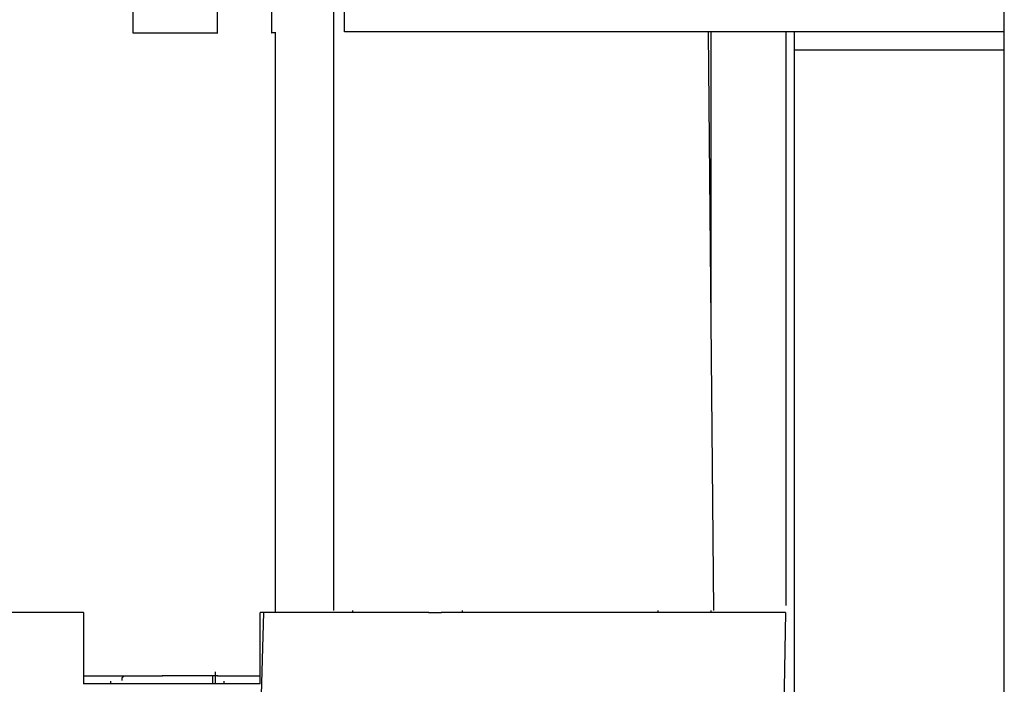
# Model space of a CAD drawing. Header units: millimetres. Extents: x 7187 to 8806, y -3756 to -2918.
# Tile 127 of 250: x 7706 to 7720, y -3242 to -3232. Entities that reach past the tile are written whole.
import ezdxf

# ---------------------------------------------------------------- set-up
doc = ezdxf.new("R2010")
doc.units = ezdxf.units.MM
doc.header["$LTSCALE"] = 3

msp = doc.modelspace()

# ---------------------------------------------------------------- linework, layer by layer
at = {"linetype": 'Continuous', "lineweight": 30}
for p, q in [((7720.268, -3251.626), (7720.268, -3036.226)), ((7710.828, -3240.576), (7710.828, -3216.276)), ((7710.978, -3232.426), (7710.978, -3224.426)), ((7707.996, -3224.442), (7707.996, -3232.442)), ((7709.19, -3232.442), (7709.19, -3224.442)), ((7709.952, -3224.442), (7709.952, -3232.442)), ((7707.996, -3232.442), (7708.414, -3232.442)), ((7709.188, -3232.442), (7709.19, -3232.442)), ((7709.952, -3232.442), (7709.954, -3232.442)), ((7710.008, -3240.604), (7710.008, -3232.44)), ((7720.268, -3232.426), (7710.978, -3232.426)), ((7713.868, -3232.426), (7713.868, -3232.428)), ((7716.178, -3240.576), (7716.101, -3232.426)), ((7716.14, -3236.556), (7716.14, -3232.426)), ((7717.19, -3232.426), (7717.19, -3240.504)), ((7717.312, -3232.677), (7717.312, -3232.426)), ((7717.312, -3242.023), (7717.312, -3232.677)), ((7717.312, -3232.677), (7720.268, -3232.677)), ((7707.305, -3240.604), (7705.593, -3240.604)), ((7707.305, -3240.604), (7707.305, -3241.604)), ((7709.837, -3240.604), (7709.768, -3243.004)), ((7709.837, -3240.604), (7709.79, -3240.604)), ((7709.79, -3241.604), (7709.79, -3240.604)), ((7712.166, -3240.604), (7709.837, -3240.604)), ((7711.09, -3240.576), (7711.09, -3240.604)), ((7717.188, -3240.604), (7712.341, -3240.604)), ((7712.64, -3240.604), (7712.64, -3240.576)), ((7715.39, -3240.576), (7715.39, -3240.604)), ((7716.14, -3240.604), (7716.14, -3240.576)), ((7717.188, -3240.604), (7717.14, -3243.004)), ((7707.305, -3241.492), (7708.414, -3241.492)), ((7709.125, -3241.604), (7709.125, -3241.492)), ((7709.159, -3241.604), (7709.159, -3241.438)), ((7709.188, -3241.492), (7709.79, -3241.492)), ((7709.79, -3241.604), (7707.305, -3241.604)), ((7707.684, -3241.567), (7707.684, -3241.604)), ((7709.284, -3241.604), (7709.284, -3241.567))]:
    msp.add_line(p, q, dxfattribs=at)
for points in [[(7708.412, -3232.441, 0), (7708.412, -3232.441, 0), (7708.422, -3232.441, 0), (7708.422, -3232.441, 0), (7708.422, -3232.441, 0), (7708.422, -3232.441, 0), (7708.422, -3232.441, 0), (7708.432, -3232.441, 0), (7708.432, -3232.441, 0), (7708.432, -3232.441, 0), (7708.432, -3232.441, 0), (7708.432, -3232.441, 0), (7708.442, -3232.441, 0), (7708.442, -3232.441, 0), (7708.442, -3232.441, 0), (7708.442, -3232.441, 0), (7708.442, -3232.441, 0), (7708.452, -3232.441, 0), (7708.452, -3232.441, 0), (7708.452, -3232.441, 0), (7708.452, -3232.441, 0), (7708.462, -3232.441, 0), (7708.462, -3232.441, 0), (7708.462, -3232.441, 0), (7708.462, -3232.441, 0), (7708.462, -3232.441, 0), (7708.472, -3232.441, 0), (7708.472, -3232.441, 0), (7708.472, -3232.441, 0), (7708.472, -3232.441, 0), (7708.472, -3232.441, 0), (7708.482, -3232.441, 0), (7708.482, -3232.441, 0), (7708.482, -3232.441, 0), (7708.482, -3232.441, 0), (7708.492, -3232.441, 0), (7708.492, -3232.441, 0), (7708.492, -3232.441, 0), (7708.492, -3232.441, 0), (7708.492, -3232.441, 0), (7708.502, -3232.441, 0), (7708.502, -3232.441, 0), (7708.502, -3232.441, 0), (7708.502, -3232.441, 0), (7708.512, -3232.441, 0), (7708.512, -3232.441, 0), (7708.512, -3232.441, 0), (7708.512, -3232.441, 0), (7708.512, -3232.441, 0), (7708.522, -3232.441, 0), (7708.522, -3232.441, 0), (7708.522, -3232.441, 0), (7708.522, -3232.441, 0), (7708.532, -3232.441, 0), (7708.532, -3232.441, 0), (7708.532, -3232.441, 0), (7708.532, -3232.441, 0), (7708.542, -3232.441, 0), (7708.542, -3232.441, 0), (7708.542, -3232.441, 0), (7708.542, -3232.441, 0), (7708.542, -3232.441, 0), (7708.552, -3232.441, 0), (7708.552, -3232.441, 0), (7708.552, -3232.441, 0), (7708.552, -3232.441, 0), (7708.562, -3232.441, 0), (7708.562, -3232.441, 0), (7708.562, -3232.441, 0), (7708.562, -3232.441, 0), (7708.572, -3232.441, 0), (7708.572, -3232.441, 0), (7708.572, -3232.441, 0), (7708.572, -3232.441, 0), (7708.582, -3232.441, 0), (7708.582, -3232.441, 0), (7708.582, -3232.441, 0), (7708.582, -3232.441, 0), (7708.592, -3232.441, 0), (7708.592, -3232.441, 0), (7708.592, -3232.441, 0), (7708.592, -3232.441, 0), (7708.602, -3232.441, 0), (7708.602, -3232.441, 0), (7708.602, -3232.441, 0), (7708.602, -3232.441, 0), (7708.612, -3232.441, 0), (7708.612, -3232.441, 0), (7708.612, -3232.441, 0), (7708.612, -3232.441, 0), (7708.622, -3232.441, 0), (7708.622, -3232.441, 0), (7708.622, -3232.441, 0), (7708.622, -3232.441, 0), (7708.632, -3232.441, 0), (7708.632, -3232.441, 0), (7708.632, -3232.441, 0), (7708.632, -3232.441, 0), (7708.642, -3232.441, 0), (7708.642, -3232.441, 0), (7708.642, -3232.441, 0), (7708.642, -3232.441, 0), (7708.652, -3232.441, 0), (7708.652, -3232.441, 0), (7708.652, -3232.441, 0), (7708.652, -3232.441, 0), (7708.662, -3232.441, 0), (7708.662, -3232.441, 0), (7708.662, -3232.441, 0), (7708.662, -3232.441, 0), (7708.672, -3232.441, 0), (7708.672, -3232.441, 0), (7708.672, -3232.441, 0), (7708.672, -3232.441, 0), (7708.682, -3232.441, 0), (7708.682, -3232.441, 0), (7708.682, -3232.441, 0), (7708.692, -3232.441, 0), (7708.692, -3232.441, 0), (7708.692, -3232.441, 0), (7708.692, -3232.441, 0), (7708.702, -3232.441, 0), (7708.702, -3232.441, 0), (7708.702, -3232.441, 0), (7708.702, -3232.441, 0), (7708.712, -3232.441, 0), (7708.712, -3232.441, 0), (7708.712, -3232.441, 0), (7708.712, -3232.441, 0), (7708.722, -3232.441, 0), (7708.722, -3232.441, 0), (7708.722, -3232.441, 0), (7708.722, -3232.441, 0), (7708.732, -3232.441, 0), (7708.732, -3232.441, 0), (7708.732, -3232.441, 0), (7708.732, -3232.441, 0), (7708.742, -3232.441, 0), (7708.742, -3232.441, 0), (7708.742, -3232.441, 0), (7708.742, -3232.441, 0), (7708.752, -3232.441, 0), (7708.752, -3232.441, 0), (7708.752, -3232.441, 0), (7708.752, -3232.441, 0), (7708.762, -3232.441, 0), (7708.762, -3232.441, 0), (7708.762, -3232.441, 0), (7708.772, -3232.441, 0), (7708.772, -3232.441, 0), (7708.772, -3232.441, 0), (7708.772, -3232.441, 0), (7708.782, -3232.441, 0), (7708.782, -3232.441, 0), (7708.782, -3232.441, 0), (7708.782, -3232.441, 0), (7708.792, -3232.441, 0), (7708.792, -3232.441, 0), (7708.792, -3232.441, 0), (7708.792, -3232.441, 0), (7708.802, -3232.441, 0), (7708.802, -3232.441, 0), (7708.802, -3232.441, 0), (7708.802, -3232.441, 0), (7708.812, -3232.441, 0), (7708.812, -3232.441, 0), (7708.812, -3232.441, 0), (7708.812, -3232.441, 0), (7708.822, -3232.441, 0), (7708.822, -3232.441, 0), (7708.822, -3232.441, 0), (7708.822, -3232.441, 0), (7708.832, -3232.441, 0), (7708.832, -3232.441, 0), (7708.832, -3232.441, 0), (7708.832, -3232.441, 0), (7708.842, -3232.441, 0), (7708.842, -3232.441, 0), (7708.842, -3232.441, 0), (7708.842, -3232.441, 0), (7708.852, -3232.441, 0), (7708.852, -3232.441, 0), (7708.852, -3232.441, 0), (7708.852, -3232.441, 0), (7708.862, -3232.441, 0), (7708.862, -3232.441, 0), (7708.862, -3232.441, 0), (7708.862, -3232.441, 0), (7708.872, -3232.441, 0), (7708.872, -3232.441, 0), (7708.872, -3232.441, 0), (7708.872, -3232.441, 0), (7708.882, -3232.441, 0), (7708.882, -3232.441, 0), (7708.882, -3232.441, 0), (7708.882, -3232.441, 0), (7708.892, -3232.441, 0), (7708.892, -3232.441, 0), (7708.892, -3232.441, 0), (7708.892, -3232.441, 0), (7708.902, -3232.441, 0), (7708.902, -3232.441, 0), (7708.902, -3232.441, 0), (7708.902, -3232.441, 0), (7708.912, -3232.441, 0), (7708.912, -3232.441, 0), (7708.912, -3232.441, 0), (7708.912, -3232.441, 0), (7708.922, -3232.441, 0), (7708.922, -3232.441, 0), (7708.922, -3232.441, 0), (7708.922, -3232.441, 0), (7708.932, -3232.441, 0), (7708.932, -3232.441, 0), (7708.932, -3232.441, 0), (7708.932, -3232.441, 0), (7708.942, -3232.441, 0), (7708.942, -3232.441, 0), (7708.942, -3232.441, 0), (7708.942, -3232.441, 0), (7708.952, -3232.441, 0), (7708.952, -3232.441, 0), (7708.952, -3232.441, 0), (7708.952, -3232.441, 0), (7708.952, -3232.441, 0), (7708.962, -3232.441, 0), (7708.962, -3232.441, 0), (7708.962, -3232.441, 0), (7708.962, -3232.441, 0), (7708.972, -3232.441, 0), (7708.972, -3232.441, 0), (7708.972, -3232.441, 0), (7708.972, -3232.441, 0), (7708.982, -3232.441, 0), (7708.982, -3232.441, 0), (7708.982, -3232.441, 0), (7708.982, -3232.441, 0), (7708.982, -3232.441, 0), (7708.992, -3232.441, 0), (7708.992, -3232.441, 0), (7708.992, -3232.441, 0), (7708.992, -3232.441, 0), (7709.002, -3232.441, 0), (7709.002, -3232.441, 0), (7709.002, -3232.441, 0), (7709.002, -3232.441, 0), (7709.002, -3232.441, 0), (7709.012, -3232.441, 0), (7709.012, -3232.441, 0), (7709.012, -3232.441, 0), (7709.012, -3232.441, 0), (7709.022, -3232.441, 0), (7709.022, -3232.441, 0), (7709.022, -3232.441, 0), (7709.022, -3232.441, 0), (7709.022, -3232.441, 0), (7709.032, -3232.441, 0), (7709.032, -3232.441, 0), (7709.032, -3232.441, 0), (7709.032, -3232.441, 0), (7709.032, -3232.441, 0), (7709.042, -3232.441, 0), (7709.042, -3232.441, 0), (7709.042, -3232.441, 0), (7709.042, -3232.441, 0), (7709.042, -3232.441, 0), (7709.052, -3232.441, 0), (7709.052, -3232.441, 0), (7709.052, -3232.441, 0), (7709.052, -3232.441, 0), (7709.062, -3232.441, 0), (7709.062, -3232.441, 0), (7709.062, -3232.441, 0), (7709.062, -3232.441, 0), (7709.062, -3232.441, 0), (7709.072, -3232.441, 0), (7709.072, -3232.441, 0), (7709.072, -3232.441, 0), (7709.072, -3232.441, 0), (7709.072, -3232.441, 0), (7709.072, -3232.441, 0), (7709.082, -3232.441, 0), (7709.082, -3232.441, 0), (7709.082, -3232.441, 0), (7709.082, -3232.441, 0), (7709.082, -3232.441, 0), (7709.092, -3232.441, 0), (7709.092, -3232.441, 0), (7709.092, -3232.441, 0), (7709.092, -3232.441, 0), (7709.092, -3232.441, 0), (7709.102, -3232.441, 0), (7709.102, -3232.441, 0), (7709.102, -3232.441, 0), (7709.102, -3232.441, 0), (7709.102, -3232.441, 0), (7709.102, -3232.441, 0), (7709.112, -3232.441, 0), (7709.112, -3232.441, 0), (7709.112, -3232.441, 0), (7709.112, -3232.441, 0), (7709.112, -3232.441, 0), (7709.112, -3232.441, 0), (7709.122, -3232.441, 0), (7709.122, -3232.441, 0), (7709.122, -3232.441, 0), (7709.122, -3232.441, 0), (7709.122, -3232.441, 0), (7709.122, -3232.441, 0), (7709.132, -3232.441, 0), (7709.132, -3232.441, 0), (7709.132, -3232.441, 0), (7709.132, -3232.441, 0), (7709.132, -3232.441, 0), (7709.132, -3232.441, 0), (7709.142, -3232.441, 0), (7709.142, -3232.441, 0), (7709.142, -3232.441, 0), (7709.142, -3232.441, 0), (7709.142, -3232.441, 0), (7709.142, -3232.441, 0), (7709.142, -3232.441, 0), (7709.152, -3232.441, 0), (7709.152, -3232.441, 0), (7709.152, -3232.441, 0), (7709.152, -3232.441, 0), (7709.152, -3232.441, 0), (7709.152, -3232.441, 0), (7709.152, -3232.441, 0), (7709.162, -3232.441, 0), (7709.162, -3232.441, 0), (7709.162, -3232.441, 0), (7709.162, -3232.441, 0), (7709.162, -3232.441, 0), (7709.162, -3232.441, 0), (7709.162, -3232.441, 0), (7709.172, -3232.441, 0), (7709.172, -3232.441, 0), (7709.172, -3232.441, 0), (7709.172, -3232.441, 0), (7709.172, -3232.441, 0), (7709.172, -3232.441, 0), (7709.172, -3232.441, 0), (7709.172, -3232.441, 0), (7709.182, -3232.441, 0), (7709.182, -3232.441, 0), (7709.182, -3232.441, 0), (7709.182, -3232.441, 0), (7709.182, -3232.441, 0), (7709.182, -3232.441, 0), (7709.182, -3232.441, 0), (7709.192, -3232.441, 0)], [(7710.002, -3232.441, 0), (7710.012, -3232.441, 0), (7710.012, -3232.441, 0), (7710.012, -3232.441, 0), (7710.012, -3232.441, 0), (7710.012, -3232.441, 0), (7710.012, -3232.441, 0), (7710.012, -3232.441, 0), (7710.012, -3232.441, 0), (7710.012, -3232.441, 0), (7710.012, -3232.441, 0), (7710.012, -3232.441, 0), (7710.012, -3232.441, 0), (7710.012, -3232.441, 0), (7710.012, -3232.441, 0), (7710.012, -3232.441, 0), (7710.012, -3232.441, 0), (7710.012, -3232.441, 0), (7710.012, -3232.441, 0), (7710.012, -3232.441, 0), (7710.012, -3232.441, 0), (7710.012, -3232.441, 0), (7710.012, -3232.441, 0), (7710.012, -3232.441, 0), (7710.012, -3232.441, 0), (7710.012, -3232.441, 0), (7710.012, -3232.441, 0), (7710.012, -3232.441, 0), (7710.012, -3232.441, 0), (7710.012, -3232.441, 0), (7710.012, -3232.441, 0), (7710.012, -3232.441, 0), (7710.012, -3232.441, 0), (7710.012, -3232.441, 0), (7710.012, -3232.441, 0), (7710.012, -3232.441, 0), (7710.012, -3232.441, 0), (7710.012, -3232.441, 0), (7710.012, -3232.441, 0), (7710.012, -3232.441, 0), (7710.012, -3232.441, 0), (7710.012, -3232.441, 0), (7710.012, -3232.441, 0), (7710.012, -3232.441, 0), (7710.002, -3232.441, 0), (7710.002, -3232.441, 0), (7710.002, -3232.441, 0), (7710.002, -3232.441, 0), (7710.002, -3232.441, 0), (7710.002, -3232.441, 0), (7710.002, -3232.441, 0), (7710.002, -3232.441, 0), (7710.002, -3232.441, 0), (7710.002, -3232.441, 0), (7710.002, -3232.441, 0), (7710.002, -3232.441, 0), (7710.002, -3232.441, 0), (7710.002, -3232.441, 0), (7710.002, -3232.441, 0), (7710.002, -3232.441, 0), (7710.002, -3232.441, 0), (7710.002, -3232.441, 0), (7710.002, -3232.441, 0), (7710.002, -3232.441, 0), (7710.002, -3232.441, 0), (7710.002, -3232.441, 0), (7710.002, -3232.441, 0), (7710.002, -3232.441, 0), (7710.002, -3232.441, 0), (7710.002, -3232.441, 0), (7710.002, -3232.441, 0), (7710.002, -3232.441, 0), (7710.002, -3232.441, 0), (7710.002, -3232.441, 0), (7710.002, -3232.441, 0), (7710.002, -3232.441, 0), (7710.002, -3232.441, 0), (7710.002, -3232.441, 0), (7710.002, -3232.441, 0), (7710.002, -3232.441, 0), (7710.002, -3232.441, 0), (7710.002, -3232.441, 0), (7710.002, -3232.441, 0), (7710.002, -3232.441, 0), (7710.002, -3232.441, 0), (7710.002, -3232.441, 0), (7710.002, -3232.441, 0), (7709.992, -3232.441, 0), (7709.992, -3232.441, 0), (7709.992, -3232.441, 0), (7709.992, -3232.441, 0), (7709.992, -3232.441, 0), (7709.992, -3232.441, 0), (7709.992, -3232.441, 0), (7709.992, -3232.441, 0), (7709.992, -3232.441, 0), (7709.992, -3232.441, 0), (7709.992, -3232.441, 0), (7709.992, -3232.441, 0), (7709.992, -3232.441, 0), (7709.992, -3232.441, 0), (7709.992, -3232.441, 0), (7709.992, -3232.441, 0), (7709.992, -3232.441, 0), (7709.992, -3232.441, 0), (7709.992, -3232.441, 0), (7709.992, -3232.441, 0), (7709.992, -3232.441, 0), (7709.992, -3232.441, 0), (7709.992, -3232.441, 0), (7709.992, -3232.441, 0), (7709.992, -3232.441, 0), (7709.992, -3232.441, 0), (7709.992, -3232.441, 0), (7709.992, -3232.441, 0), (7709.992, -3232.441, 0), (7709.982, -3232.441, 0), (7709.982, -3232.441, 0), (7709.982, -3232.441, 0), (7709.982, -3232.441, 0), (7709.982, -3232.441, 0), (7709.982, -3232.441, 0), (7709.982, -3232.441, 0), (7709.982, -3232.441, 0), (7709.982, -3232.441, 0), (7709.982, -3232.441, 0), (7709.982, -3232.441, 0), (7709.982, -3232.441, 0), (7709.982, -3232.441, 0), (7709.982, -3232.441, 0), (7709.982, -3232.441, 0), (7709.982, -3232.441, 0), (7709.982, -3232.441, 0), (7709.982, -3232.441, 0), (7709.982, -3232.441, 0), (7709.982, -3232.441, 0), (7709.982, -3232.441, 0), (7709.982, -3232.441, 0), (7709.982, -3232.441, 0), (7709.982, -3232.441, 0), (7709.972, -3232.441, 0), (7709.972, -3232.441, 0), (7709.972, -3232.441, 0), (7709.972, -3232.441, 0), (7709.972, -3232.441, 0), (7709.972, -3232.441, 0), (7709.972, -3232.441, 0), (7709.972, -3232.441, 0), (7709.972, -3232.441, 0), (7709.972, -3232.441, 0), (7709.972, -3232.441, 0), (7709.972, -3232.441, 0), (7709.972, -3232.441, 0), (7709.972, -3232.441, 0), (7709.972, -3232.441, 0), (7709.972, -3232.441, 0), (7709.972, -3232.441, 0), (7709.972, -3232.441, 0), (7709.972, -3232.441, 0), (7709.972, -3232.441, 0), (7709.972, -3232.441, 0), (7709.972, -3232.441, 0), (7709.972, -3232.441, 0), (7709.962, -3232.441, 0), (7709.962, -3232.441, 0), (7709.962, -3232.441, 0), (7709.962, -3232.441, 0), (7709.962, -3232.441, 0), (7709.962, -3232.441, 0), (7709.962, -3232.441, 0), (7709.962, -3232.441, 0), (7709.962, -3232.441, 0), (7709.962, -3232.441, 0), (7709.962, -3232.441, 0), (7709.962, -3232.441, 0), (7709.962, -3232.441, 0), (7709.962, -3232.441, 0), (7709.962, -3232.441, 0), (7709.962, -3232.441, 0), (7709.962, -3232.441, 0), (7709.962, -3232.441, 0), (7709.962, -3232.441, 0), (7709.962, -3232.441, 0), (7709.962, -3232.441, 0), (7709.962, -3232.441, 0), (7709.952, -3232.441, 0), (7709.952, -3232.441, 0), (7709.952, -3232.441, 0), (7709.952, -3232.441, 0), (7709.952, -3232.441, 0), (7709.952, -3232.441, 0), (7709.952, -3232.441, 0)], [(7712.162, -3240.601, 0), (7712.162, -3240.601, 0), (7712.172, -3240.601, 0), (7712.172, -3240.601, 0), (7712.172, -3240.601, 0), (7712.172, -3240.601, 0), (7712.172, -3240.601, 0), (7712.172, -3240.601, 0), (7712.172, -3240.601, 0), (7712.172, -3240.601, 0), (7712.172, -3240.601, 0), (7712.172, -3240.601, 0), (7712.172, -3240.601, 0), (7712.172, -3240.601, 0), (7712.172, -3240.601, 0), (7712.172, -3240.601, 0), (7712.172, -3240.601, 0), (7712.182, -3240.601, 0), (7712.182, -3240.601, 0), (7712.182, -3240.601, 0), (7712.182, -3240.601, 0), (7712.182, -3240.601, 0), (7712.182, -3240.601, 0), (7712.182, -3240.601, 0), (7712.182, -3240.601, 0), (7712.182, -3240.601, 0), (7712.182, -3240.601, 0), (7712.182, -3240.601, 0), (7712.182, -3240.601, 0), (7712.182, -3240.601, 0), (7712.182, -3240.601, 0), (7712.182, -3240.601, 0), (7712.192, -3240.601, 0), (7712.192, -3240.601, 0), (7712.192, -3240.601, 0), (7712.192, -3240.601, 0), (7712.192, -3240.601, 0), (7712.192, -3240.601, 0), (7712.192, -3240.601, 0), (7712.192, -3240.601, 0), (7712.192, -3240.601, 0), (7712.192, -3240.601, 0), (7712.192, -3240.601, 0), (7712.192, -3240.601, 0), (7712.192, -3240.601, 0), (7712.192, -3240.601, 0), (7712.192, -3240.601, 0), (7712.202, -3240.601, 0), (7712.202, -3240.601, 0), (7712.202, -3240.601, 0), (7712.202, -3240.601, 0), (7712.202, -3240.601, 0), (7712.202, -3240.601, 0), (7712.202, -3240.601, 0), (7712.202, -3240.601, 0), (7712.202, -3240.601, 0), (7712.202, -3240.601, 0), (7712.202, -3240.601, 0), (7712.202, -3240.601, 0), (7712.202, -3240.601, 0), (7712.202, -3240.601, 0), (7712.212, -3240.601, 0), (7712.212, -3240.601, 0), (7712.212, -3240.601, 0), (7712.212, -3240.601, 0), (7712.212, -3240.601, 0), (7712.212, -3240.601, 0), (7712.212, -3240.601, 0), (7712.212, -3240.601, 0), (7712.212, -3240.601, 0), (7712.212, -3240.601, 0), (7712.212, -3240.601, 0), (7712.212, -3240.601, 0), (7712.212, -3240.601, 0), (7712.222, -3240.601, 0), (7712.222, -3240.601, 0), (7712.222, -3240.601, 0), (7712.222, -3240.601, 0), (7712.222, -3240.601, 0), (7712.222, -3240.601, 0), (7712.222, -3240.601, 0), (7712.222, -3240.601, 0), (7712.222, -3240.601, 0), (7712.222, -3240.601, 0), (7712.222, -3240.601, 0), (7712.222, -3240.601, 0), (7712.222, -3240.601, 0), (7712.232, -3240.601, 0), (7712.232, -3240.601, 0), (7712.232, -3240.601, 0), (7712.232, -3240.601, 0), (7712.232, -3240.601, 0), (7712.232, -3240.601, 0), (7712.232, -3240.601, 0), (7712.232, -3240.601, 0), (7712.232, -3240.601, 0), (7712.232, -3240.601, 0), (7712.232, -3240.601, 0), (7712.232, -3240.601, 0), (7712.232, -3240.601, 0), (7712.242, -3240.601, 0), (7712.242, -3240.601, 0), (7712.242, -3240.601, 0), (7712.242, -3240.601, 0), (7712.242, -3240.601, 0), (7712.242, -3240.601, 0), (7712.242, -3240.601, 0), (7712.242, -3240.601, 0), (7712.242, -3240.601, 0), (7712.242, -3240.601, 0), (7712.242, -3240.601, 0), (7712.242, -3240.601, 0), (7712.242, -3240.601, 0), (7712.252, -3240.601, 0), (7712.252, -3240.601, 0), (7712.252, -3240.601, 0), (7712.252, -3240.601, 0), (7712.252, -3240.601, 0), (7712.252, -3240.601, 0), (7712.252, -3240.601, 0), (7712.252, -3240.601, 0), (7712.252, -3240.601, 0), (7712.252, -3240.601, 0), (7712.252, -3240.601, 0), (7712.252, -3240.601, 0), (7712.262, -3240.601, 0), (7712.262, -3240.601, 0), (7712.262, -3240.601, 0), (7712.262, -3240.601, 0), (7712.262, -3240.601, 0), (7712.262, -3240.601, 0), (7712.262, -3240.601, 0), (7712.262, -3240.601, 0), (7712.262, -3240.601, 0), (7712.262, -3240.601, 0), (7712.262, -3240.601, 0), (7712.262, -3240.601, 0), (7712.272, -3240.601, 0), (7712.272, -3240.601, 0), (7712.272, -3240.601, 0), (7712.272, -3240.601, 0), (7712.272, -3240.601, 0), (7712.272, -3240.601, 0), (7712.272, -3240.601, 0), (7712.272, -3240.601, 0), (7712.272, -3240.601, 0), (7712.272, -3240.601, 0), (7712.272, -3240.601, 0), (7712.272, -3240.601, 0), (7712.282, -3240.601, 0), (7712.282, -3240.601, 0), (7712.282, -3240.601, 0), (7712.282, -3240.601, 0), (7712.282, -3240.601, 0), (7712.282, -3240.601, 0), (7712.282, -3240.601, 0), (7712.282, -3240.601, 0), (7712.282, -3240.601, 0), (7712.282, -3240.601, 0), (7712.282, -3240.601, 0), (7712.282, -3240.601, 0), (7712.292, -3240.601, 0), (7712.292, -3240.601, 0), (7712.292, -3240.601, 0), (7712.292, -3240.601, 0), (7712.292, -3240.601, 0), (7712.292, -3240.601, 0), (7712.292, -3240.601, 0), (7712.292, -3240.601, 0), (7712.292, -3240.601, 0), (7712.292, -3240.601, 0), (7712.292, -3240.601, 0), (7712.292, -3240.601, 0), (7712.302, -3240.601, 0), (7712.302, -3240.601, 0), (7712.302, -3240.601, 0), (7712.302, -3240.601, 0), (7712.302, -3240.601, 0), (7712.302, -3240.601, 0), (7712.302, -3240.601, 0), (7712.302, -3240.601, 0), (7712.302, -3240.601, 0), (7712.302, -3240.601, 0), (7712.302, -3240.601, 0), (7712.312, -3240.601, 0), (7712.312, -3240.601, 0), (7712.312, -3240.601, 0), (7712.312, -3240.601, 0), (7712.312, -3240.601, 0), (7712.312, -3240.601, 0), (7712.312, -3240.601, 0), (7712.312, -3240.601, 0), (7712.312, -3240.601, 0), (7712.312, -3240.601, 0), (7712.312, -3240.601, 0), (7712.312, -3240.601, 0), (7712.322, -3240.601, 0), (7712.322, -3240.601, 0), (7712.322, -3240.601, 0), (7712.322, -3240.601, 0), (7712.322, -3240.601, 0), (7712.322, -3240.601, 0), (7712.322, -3240.601, 0), (7712.322, -3240.601, 0), (7712.322, -3240.601, 0), (7712.322, -3240.601, 0), (7712.322, -3240.601, 0), (7712.322, -3240.601, 0), (7712.332, -3240.601, 0), (7712.332, -3240.601, 0), (7712.332, -3240.601, 0), (7712.332, -3240.601, 0), (7712.332, -3240.601, 0), (7712.332, -3240.601, 0), (7712.332, -3240.601, 0), (7712.332, -3240.601, 0), (7712.332, -3240.601, 0), (7712.332, -3240.601, 0), (7712.332, -3240.601, 0), (7712.342, -3240.601, 0), (7712.342, -3240.601, 0), (7712.342, -3240.601, 0), (7712.342, -3240.601, 0), (7712.342, -3240.601, 0)], [(7707.872, -3241.491, 0), (7707.872, -3241.491, 0), (7707.872, -3241.491, 0), (7707.872, -3241.491, 0), (7707.872, -3241.491, 0), (7707.872, -3241.491, 0), (7707.872, -3241.491, 0), (7707.872, -3241.491, 0), (7707.872, -3241.491, 0), (7707.872, -3241.491, 0), (7707.872, -3241.491, 0), (7707.872, -3241.491, 0), (7707.872, -3241.491, 0), (7707.872, -3241.491, 0), (7707.872, -3241.491, 0), (7707.872, -3241.491, 0), (7707.872, -3241.491, 0), (7707.872, -3241.501, 0), (7707.872, -3241.501, 0), (7707.872, -3241.501, 0), (7707.872, -3241.501, 0), (7707.862, -3241.501, 0), (7707.862, -3241.501, 0), (7707.862, -3241.501, 0), (7707.862, -3241.501, 0), (7707.862, -3241.501, 0), (7707.862, -3241.501, 0), (7707.862, -3241.501, 0), (7707.862, -3241.501, 0), (7707.862, -3241.501, 0), (7707.862, -3241.501, 0), (7707.862, -3241.501, 0), (7707.862, -3241.501, 0), (7707.862, -3241.501, 0), (7707.862, -3241.501, 0), (7707.862, -3241.501, 0), (7707.862, -3241.501, 0), (7707.862, -3241.501, 0), (7707.862, -3241.501, 0), (7707.862, -3241.501, 0), (7707.862, -3241.501, 0), (7707.862, -3241.501, 0), (7707.862, -3241.501, 0), (7707.862, -3241.501, 0), (7707.862, -3241.501, 0), (7707.862, -3241.501, 0), (7707.862, -3241.501, 0), (7707.862, -3241.501, 0), (7707.862, -3241.501, 0), (7707.852, -3241.501, 0), (7707.852, -3241.511, 0), (7707.852, -3241.511, 0), (7707.852, -3241.511, 0), (7707.852, -3241.511, 0), (7707.852, -3241.511, 0), (7707.852, -3241.511, 0), (7707.852, -3241.511, 0), (7707.852, -3241.511, 0), (7707.852, -3241.511, 0), (7707.852, -3241.511, 0), (7707.852, -3241.511, 0), (7707.852, -3241.511, 0), (7707.852, -3241.511, 0), (7707.852, -3241.511, 0), (7707.852, -3241.511, 0), (7707.852, -3241.511, 0), (7707.852, -3241.511, 0), (7707.852, -3241.511, 0), (7707.852, -3241.511, 0), (7707.852, -3241.511, 0), (7707.852, -3241.511, 0), (7707.852, -3241.511, 0), (7707.852, -3241.511, 0), (7707.852, -3241.511, 0), (7707.852, -3241.511, 0), (7707.852, -3241.511, 0), (7707.852, -3241.511, 0), (7707.852, -3241.521, 0), (7707.852, -3241.521, 0), (7707.852, -3241.521, 0), (7707.852, -3241.521, 0), (7707.852, -3241.521, 0), (7707.852, -3241.521, 0), (7707.852, -3241.521, 0), (7707.852, -3241.521, 0), (7707.852, -3241.521, 0), (7707.852, -3241.521, 0), (7707.852, -3241.521, 0), (7707.842, -3241.521, 0), (7707.842, -3241.521, 0), (7707.842, -3241.521, 0), (7707.842, -3241.521, 0), (7707.842, -3241.521, 0), (7707.842, -3241.521, 0), (7707.842, -3241.521, 0), (7707.842, -3241.521, 0), (7707.842, -3241.521, 0), (7707.842, -3241.521, 0), (7707.842, -3241.521, 0), (7707.842, -3241.521, 0), (7707.842, -3241.531, 0), (7707.842, -3241.531, 0), (7707.842, -3241.531, 0), (7707.842, -3241.531, 0), (7707.842, -3241.531, 0), (7707.842, -3241.531, 0), (7707.842, -3241.531, 0), (7707.842, -3241.531, 0), (7707.842, -3241.531, 0), (7707.842, -3241.531, 0), (7707.842, -3241.531, 0), (7707.842, -3241.531, 0), (7707.842, -3241.531, 0), (7707.842, -3241.531, 0), (7707.842, -3241.531, 0), (7707.842, -3241.531, 0), (7707.842, -3241.531, 0), (7707.842, -3241.531, 0), (7707.842, -3241.531, 0), (7707.842, -3241.541, 0), (7707.842, -3241.541, 0), (7707.842, -3241.541, 0), (7707.842, -3241.541, 0), (7707.842, -3241.541, 0), (7707.842, -3241.541, 0), (7707.842, -3241.541, 0), (7707.842, -3241.541, 0), (7707.842, -3241.541, 0), (7707.842, -3241.541, 0), (7707.842, -3241.541, 0), (7707.842, -3241.541, 0), (7707.842, -3241.541, 0), (7707.842, -3241.541, 0), (7707.842, -3241.541, 0), (7707.842, -3241.541, 0), (7707.842, -3241.541, 0), (7707.842, -3241.541, 0), (7707.842, -3241.541, 0), (7707.842, -3241.551, 0), (7707.842, -3241.551, 0), (7707.842, -3241.551, 0), (7707.842, -3241.551, 0), (7707.842, -3241.551, 0), (7707.842, -3241.551, 0), (7707.842, -3241.551, 0), (7707.842, -3241.551, 0), (7707.842, -3241.551, 0), (7707.842, -3241.551, 0), (7707.842, -3241.551, 0), (7707.842, -3241.551, 0), (7707.842, -3241.551, 0), (7707.842, -3241.551, 0), (7707.842, -3241.551, 0), (7707.842, -3241.551, 0), (7707.842, -3241.551, 0), (7707.842, -3241.551, 0), (7707.842, -3241.561, 0), (7707.842, -3241.561, 0), (7707.842, -3241.561, 0), (7707.842, -3241.561, 0)], [(7708.412, -3241.491, 0), (7708.412, -3241.491, 0), (7708.422, -3241.491, 0), (7708.422, -3241.491, 0), (7708.422, -3241.491, 0), (7708.422, -3241.491, 0), (7708.422, -3241.491, 0), (7708.432, -3241.491, 0), (7708.432, -3241.491, 0), (7708.432, -3241.491, 0), (7708.432, -3241.491, 0), (7708.432, -3241.491, 0), (7708.442, -3241.491, 0), (7708.442, -3241.491, 0), (7708.442, -3241.491, 0), (7708.442, -3241.491, 0), (7708.442, -3241.491, 0), (7708.452, -3241.491, 0), (7708.452, -3241.491, 0), (7708.452, -3241.491, 0), (7708.452, -3241.491, 0), (7708.462, -3241.491, 0), (7708.462, -3241.491, 0), (7708.462, -3241.491, 0), (7708.462, -3241.491, 0), (7708.462, -3241.491, 0), (7708.472, -3241.491, 0), (7708.472, -3241.491, 0), (7708.472, -3241.491, 0), (7708.472, -3241.491, 0), (7708.472, -3241.491, 0), (7708.482, -3241.491, 0), (7708.482, -3241.491, 0), (7708.482, -3241.491, 0), (7708.482, -3241.491, 0), (7708.492, -3241.491, 0), (7708.492, -3241.491, 0), (7708.492, -3241.491, 0), (7708.492, -3241.491, 0), (7708.492, -3241.491, 0), (7708.502, -3241.491, 0), (7708.502, -3241.491, 0), (7708.502, -3241.491, 0), (7708.502, -3241.491, 0), (7708.512, -3241.491, 0), (7708.512, -3241.491, 0), (7708.512, -3241.491, 0), (7708.512, -3241.491, 0), (7708.512, -3241.491, 0), (7708.522, -3241.491, 0), (7708.522, -3241.491, 0), (7708.522, -3241.491, 0), (7708.522, -3241.491, 0), (7708.532, -3241.491, 0), (7708.532, -3241.491, 0), (7708.532, -3241.491, 0), (7708.532, -3241.491, 0), (7708.542, -3241.491, 0), (7708.542, -3241.491, 0), (7708.542, -3241.491, 0), (7708.542, -3241.491, 0), (7708.542, -3241.491, 0), (7708.552, -3241.491, 0), (7708.552, -3241.491, 0), (7708.552, -3241.491, 0), (7708.552, -3241.491, 0), (7708.562, -3241.491, 0), (7708.562, -3241.491, 0), (7708.562, -3241.491, 0), (7708.562, -3241.491, 0), (7708.572, -3241.491, 0), (7708.572, -3241.491, 0), (7708.572, -3241.491, 0), (7708.572, -3241.491, 0), (7708.582, -3241.491, 0), (7708.582, -3241.491, 0), (7708.582, -3241.491, 0), (7708.582, -3241.491, 0), (7708.592, -3241.491, 0), (7708.592, -3241.491, 0), (7708.592, -3241.491, 0), (7708.592, -3241.491, 0), (7708.602, -3241.491, 0), (7708.602, -3241.491, 0), (7708.602, -3241.491, 0), (7708.602, -3241.491, 0), (7708.612, -3241.491, 0), (7708.612, -3241.491, 0), (7708.612, -3241.491, 0), (7708.612, -3241.491, 0), (7708.622, -3241.491, 0), (7708.622, -3241.491, 0), (7708.622, -3241.491, 0), (7708.622, -3241.491, 0), (7708.632, -3241.491, 0), (7708.632, -3241.491, 0), (7708.632, -3241.491, 0), (7708.632, -3241.491, 0), (7708.642, -3241.491, 0), (7708.642, -3241.491, 0), (7708.642, -3241.491, 0), (7708.642, -3241.491, 0), (7708.652, -3241.491, 0), (7708.652, -3241.491, 0), (7708.652, -3241.491, 0), (7708.652, -3241.491, 0), (7708.662, -3241.491, 0), (7708.662, -3241.491, 0), (7708.662, -3241.491, 0), (7708.662, -3241.491, 0), (7708.672, -3241.491, 0), (7708.672, -3241.491, 0), (7708.672, -3241.491, 0), (7708.672, -3241.491, 0), (7708.682, -3241.491, 0), (7708.682, -3241.491, 0), (7708.682, -3241.491, 0), (7708.692, -3241.491, 0), (7708.692, -3241.491, 0), (7708.692, -3241.491, 0), (7708.692, -3241.491, 0), (7708.702, -3241.491, 0), (7708.702, -3241.491, 0), (7708.702, -3241.491, 0), (7708.702, -3241.491, 0), (7708.712, -3241.491, 0), (7708.712, -3241.491, 0), (7708.712, -3241.491, 0), (7708.712, -3241.491, 0), (7708.722, -3241.491, 0), (7708.722, -3241.491, 0), (7708.722, -3241.491, 0), (7708.722, -3241.491, 0), (7708.732, -3241.491, 0), (7708.732, -3241.491, 0), (7708.732, -3241.491, 0), (7708.732, -3241.491, 0), (7708.742, -3241.491, 0), (7708.742, -3241.491, 0), (7708.742, -3241.491, 0), (7708.742, -3241.491, 0), (7708.752, -3241.491, 0), (7708.752, -3241.491, 0), (7708.752, -3241.491, 0), (7708.752, -3241.491, 0), (7708.762, -3241.491, 0), (7708.762, -3241.491, 0), (7708.762, -3241.491, 0), (7708.772, -3241.491, 0), (7708.772, -3241.491, 0), (7708.772, -3241.491, 0), (7708.772, -3241.491, 0), (7708.782, -3241.491, 0), (7708.782, -3241.491, 0), (7708.782, -3241.491, 0), (7708.782, -3241.491, 0), (7708.792, -3241.491, 0), (7708.792, -3241.491, 0), (7708.792, -3241.491, 0), (7708.792, -3241.491, 0), (7708.802, -3241.491, 0), (7708.802, -3241.491, 0), (7708.802, -3241.491, 0), (7708.802, -3241.491, 0), (7708.812, -3241.491, 0), (7708.812, -3241.491, 0), (7708.812, -3241.491, 0), (7708.812, -3241.491, 0), (7708.822, -3241.491, 0), (7708.822, -3241.491, 0), (7708.822, -3241.491, 0), (7708.822, -3241.491, 0), (7708.832, -3241.491, 0), (7708.832, -3241.491, 0), (7708.832, -3241.491, 0), (7708.832, -3241.491, 0), (7708.842, -3241.491, 0), (7708.842, -3241.491, 0), (7708.842, -3241.491, 0), (7708.842, -3241.491, 0), (7708.852, -3241.491, 0), (7708.852, -3241.491, 0), (7708.852, -3241.491, 0), (7708.852, -3241.491, 0), (7708.862, -3241.491, 0), (7708.862, -3241.491, 0), (7708.862, -3241.491, 0), (7708.862, -3241.491, 0), (7708.872, -3241.491, 0), (7708.872, -3241.491, 0), (7708.872, -3241.491, 0), (7708.872, -3241.491, 0), (7708.882, -3241.491, 0), (7708.882, -3241.491, 0), (7708.882, -3241.491, 0), (7708.882, -3241.491, 0), (7708.892, -3241.491, 0), (7708.892, -3241.491, 0), (7708.892, -3241.491, 0), (7708.892, -3241.491, 0), (7708.902, -3241.491, 0), (7708.902, -3241.491, 0), (7708.902, -3241.491, 0), (7708.902, -3241.491, 0), (7708.912, -3241.491, 0), (7708.912, -3241.491, 0), (7708.912, -3241.491, 0), (7708.912, -3241.491, 0), (7708.922, -3241.491, 0), (7708.922, -3241.491, 0), (7708.922, -3241.491, 0), (7708.922, -3241.491, 0), (7708.932, -3241.491, 0), (7708.932, -3241.491, 0), (7708.932, -3241.491, 0), (7708.932, -3241.491, 0), (7708.942, -3241.491, 0), (7708.942, -3241.491, 0), (7708.942, -3241.491, 0), (7708.942, -3241.491, 0), (7708.952, -3241.491, 0), (7708.952, -3241.491, 0), (7708.952, -3241.491, 0), (7708.952, -3241.491, 0), (7708.952, -3241.491, 0), (7708.962, -3241.491, 0), (7708.962, -3241.491, 0), (7708.962, -3241.491, 0), (7708.962, -3241.491, 0), (7708.972, -3241.491, 0), (7708.972, -3241.491, 0), (7708.972, -3241.491, 0), (7708.972, -3241.491, 0), (7708.982, -3241.491, 0), (7708.982, -3241.491, 0), (7708.982, -3241.491, 0), (7708.982, -3241.491, 0), (7708.982, -3241.491, 0), (7708.992, -3241.491, 0), (7708.992, -3241.491, 0), (7708.992, -3241.491, 0), (7708.992, -3241.491, 0), (7709.002, -3241.491, 0), (7709.002, -3241.491, 0), (7709.002, -3241.491, 0), (7709.002, -3241.491, 0), (7709.002, -3241.491, 0), (7709.012, -3241.491, 0), (7709.012, -3241.491, 0), (7709.012, -3241.491, 0), (7709.012, -3241.491, 0), (7709.022, -3241.491, 0), (7709.022, -3241.491, 0), (7709.022, -3241.491, 0), (7709.022, -3241.491, 0), (7709.022, -3241.491, 0), (7709.032, -3241.491, 0), (7709.032, -3241.491, 0), (7709.032, -3241.491, 0), (7709.032, -3241.491, 0), (7709.032, -3241.491, 0), (7709.042, -3241.491, 0), (7709.042, -3241.491, 0), (7709.042, -3241.491, 0), (7709.042, -3241.491, 0), (7709.042, -3241.491, 0), (7709.052, -3241.491, 0), (7709.052, -3241.491, 0), (7709.052, -3241.491, 0), (7709.052, -3241.491, 0), (7709.062, -3241.491, 0), (7709.062, -3241.491, 0), (7709.062, -3241.491, 0), (7709.062, -3241.491, 0), (7709.062, -3241.491, 0), (7709.072, -3241.491, 0), (7709.072, -3241.491, 0), (7709.072, -3241.491, 0), (7709.072, -3241.491, 0), (7709.072, -3241.491, 0), (7709.072, -3241.491, 0), (7709.082, -3241.491, 0), (7709.082, -3241.491, 0), (7709.082, -3241.491, 0), (7709.082, -3241.491, 0), (7709.082, -3241.491, 0), (7709.092, -3241.491, 0), (7709.092, -3241.491, 0), (7709.092, -3241.491, 0), (7709.092, -3241.491, 0), (7709.092, -3241.491, 0), (7709.102, -3241.491, 0), (7709.102, -3241.491, 0), (7709.102, -3241.491, 0), (7709.102, -3241.491, 0), (7709.102, -3241.491, 0), (7709.102, -3241.491, 0), (7709.112, -3241.491, 0), (7709.112, -3241.491, 0), (7709.112, -3241.491, 0), (7709.112, -3241.491, 0), (7709.112, -3241.491, 0), (7709.112, -3241.491, 0), (7709.122, -3241.491, 0), (7709.122, -3241.491, 0), (7709.122, -3241.491, 0), (7709.122, -3241.491, 0), (7709.122, -3241.491, 0), (7709.122, -3241.491, 0), (7709.132, -3241.491, 0), (7709.132, -3241.491, 0), (7709.132, -3241.491, 0), (7709.132, -3241.491, 0), (7709.132, -3241.491, 0), (7709.132, -3241.491, 0), (7709.142, -3241.491, 0), (7709.142, -3241.491, 0), (7709.142, -3241.491, 0), (7709.142, -3241.491, 0), (7709.142, -3241.491, 0), (7709.142, -3241.491, 0), (7709.142, -3241.491, 0), (7709.152, -3241.491, 0), (7709.152, -3241.491, 0), (7709.152, -3241.491, 0), (7709.152, -3241.491, 0), (7709.152, -3241.491, 0), (7709.152, -3241.491, 0), (7709.152, -3241.491, 0), (7709.162, -3241.491, 0), (7709.162, -3241.491, 0), (7709.162, -3241.491, 0), (7709.162, -3241.491, 0), (7709.162, -3241.491, 0), (7709.162, -3241.491, 0), (7709.162, -3241.491, 0), (7709.172, -3241.491, 0), (7709.172, -3241.491, 0), (7709.172, -3241.491, 0), (7709.172, -3241.491, 0), (7709.172, -3241.491, 0), (7709.172, -3241.491, 0), (7709.172, -3241.491, 0), (7709.172, -3241.491, 0), (7709.182, -3241.491, 0), (7709.182, -3241.491, 0), (7709.182, -3241.491, 0), (7709.182, -3241.491, 0), (7709.182, -3241.491, 0), (7709.182, -3241.491, 0), (7709.182, -3241.491, 0), (7709.192, -3241.491, 0)]]:
    msp.add_polyline3d(points, dxfattribs=at)

doc.saveas('drawing.dxf')
